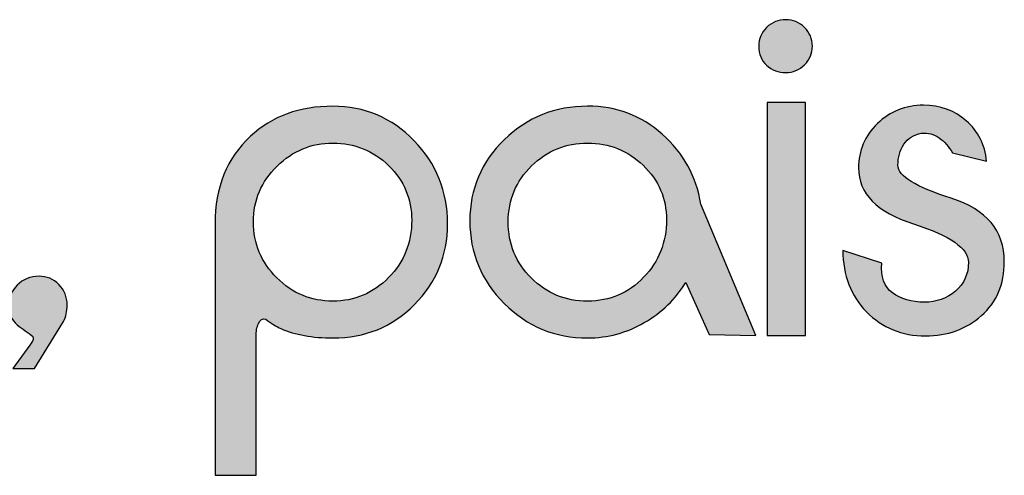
# Model space of a CAD drawing. Header units: millimetres. Extents: x -125 to 300, y 6 to 90.
# Tile 24 of 132: x -12.679 to -11.532, y 22.813 to 23.344. Entities that reach past the tile are written whole.
import ezdxf

# ---------------------------------------------------------------- set-up
doc = ezdxf.new("R2010")
doc.units = ezdxf.units.MM
doc.layers.get('0').update_dxf_attribs({"lineweight": 0})
doc.layers.add('Plano5', color=1, linetype='Continuous')

# ---------------------------------------------------------------- blocks, each defined once
blk = doc.blocks.new('JMULLER')
at = {"layer": 'Plano5', "linetype": 'Continuous', "lineweight": 0}
h = blk.add_hatch(color=7, dxfattribs=at)
h.dxf.hatch_style = 1
edge = h.paths.add_edge_path()
edge.add_spline(control_points=[(139.8447, -14.911), (139.8447, -14.911), (139.8447, -14.5353), (139.8447, -14.5353), (139.8447, -14.5353), (139.8447, -14.5353), (139.9067, -14.5353), (139.9067, -14.5353), (139.9067, -14.5353), (139.9067, -14.5353), (139.9067, -14.911), (139.9067, -14.911), (139.9067, -14.911), (139.9067, -14.911), (139.8447, -14.911), (139.8447, -14.911)], knot_values=[0, 0, 0, 0, 0.25, 0.25, 0.25, 0.2501, 0.5, 0.5, 0.5, 0.5001, 0.75, 0.75, 0.75, 0.7501, 1, 1, 1, 1], degree=3, periodic=0)
edge = h.paths.add_edge_path()
edge.add_spline(control_points=[(139.8749, -14.4867), (139.8866, -14.4867), (139.8966, -14.4826), (139.905, -14.4742)], knot_values=[0.625, 0.625, 0.625, 0.625, 0.75, 0.75, 0.75, 0.75], degree=3, periodic=0)
edge.add_spline(control_points=[(139.905, -14.4742), (139.9134, -14.4658), (139.9176, -14.4558), (139.9176, -14.4441)], knot_values=[0.5, 0.5, 0.5, 0.5, 0.625, 0.625, 0.625, 0.625], degree=3, periodic=0)
edge.add_spline(control_points=[(139.9176, -14.4441), (139.9176, -14.4323), (139.9134, -14.4223), (139.905, -14.4139)], knot_values=[0.375, 0.375, 0.375, 0.375, 0.5, 0.5, 0.5, 0.5], degree=3, periodic=0)
edge.add_spline(control_points=[(139.905, -14.4139), (139.8966, -14.4056), (139.8866, -14.4014), (139.8749, -14.4014)], knot_values=[0.25, 0.25, 0.25, 0.25, 0.375, 0.375, 0.375, 0.375], degree=3, periodic=0)
edge.add_spline(control_points=[(139.8749, -14.4014), (139.8626, -14.4014), (139.8523, -14.4056), (139.8439, -14.4139)], knot_values=[0.125, 0.125, 0.125, 0.125, 0.25, 0.25, 0.25, 0.25], degree=3, periodic=0)
edge.add_spline(control_points=[(139.8439, -14.4139), (139.8355, -14.4223), (139.8313, -14.4323), (139.8313, -14.4441)], knot_values=[0, 0, 0, 0, 0.125, 0.125, 0.125, 0.125], degree=3, periodic=0)
edge.add_spline(control_points=[(139.8313, -14.4441), (139.8313, -14.4569), (139.8355, -14.4672), (139.8439, -14.475)], knot_values=[0.875, 0.875, 0.875, 0.875, 1, 1, 1, 1], degree=3, periodic=0)
edge.add_spline(control_points=[(139.8439, -14.475), (139.8523, -14.4828), (139.8626, -14.4867), (139.8749, -14.4867)], knot_values=[0.75, 0.75, 0.75, 0.75, 0.875, 0.875, 0.875, 0.875], degree=3, periodic=0)
h = blk.add_hatch(color=7, dxfattribs=at)
h.dxf.hatch_style = 1
edge = h.paths.add_edge_path()
edge.add_spline(control_points=[(139.0231, -14.8941), (139.0233, -14.8933), (139.0236, -14.8926), (139.024, -14.8918), (139.024, -14.8918), (139.0265, -14.8856), (139.0305, -14.8834), (139.0361, -14.8851)], knot_values=[0.600001, 0.600001, 0.600001, 0.600001, 0.608334, 0.608334, 0.608334, 0.608434, 0.675, 0.675, 0.675, 0.675], degree=3, periodic=0)
edge.add_spline(control_points=[(139.0361, -14.8851), (139.0361, -14.8851), (139.0361, -14.8851), (139.0361, -14.8851), (139.0361, -14.8851), (139.0383, -14.8868), (139.0405, -14.8883), (139.0426, -14.8898)], knot_values=[0.583333, 0.583333, 0.583333, 0.583333, 0.591667, 0.591667, 0.591667, 0.591767, 0.600001, 0.600001, 0.600001, 0.600001], degree=3, periodic=0)
edge.add_spline(control_points=[(139.0426, -14.8898), (139.0469, -14.8927), (139.0509, -14.8952), (139.0548, -14.8973)], knot_values=[0.55, 0.55, 0.55, 0.55, 0.583333, 0.583333, 0.583333, 0.583333], degree=3, periodic=0)
edge.add_spline(control_points=[(139.0548, -14.8973), (139.0567, -14.8984), (139.0585, -14.8993), (139.0604, -14.9001), (139.0604, -14.9001), (139.0832, -14.9102), (139.1112, -14.9152), (139.1441, -14.9152)], knot_values=[0.466667, 0.466667, 0.466667, 0.466667, 0.483334, 0.483334, 0.483334, 0.483434, 0.55, 0.55, 0.55, 0.55], degree=3, periodic=0)
edge.add_spline(control_points=[(139.1441, -14.9152), (139.1441, -14.9152), (139.1441, -14.9152), (139.1441, -14.9152), (139.1441, -14.9152), (139.196, -14.9152), (139.2398, -14.8974), (139.2755, -14.8617)], knot_values=[0.400001, 0.400001, 0.400001, 0.400001, 0.433334, 0.433334, 0.433334, 0.433434, 0.466667, 0.466667, 0.466667, 0.466667], degree=3, periodic=0)
edge.add_spline(control_points=[(139.2755, -14.8617), (139.2755, -14.8617), (139.2755, -14.8617), (139.2755, -14.8617), (139.2755, -14.8617), (139.3112, -14.8259), (139.3291, -14.7824), (139.3291, -14.7311)], knot_values=[0.333334, 0.333334, 0.333334, 0.333334, 0.366668, 0.366668, 0.366668, 0.366768, 0.400001, 0.400001, 0.400001, 0.400001], degree=3, periodic=0)
edge.add_spline(control_points=[(139.3291, -14.7311), (139.3291, -14.7311), (139.3291, -14.7311), (139.3291, -14.7311), (139.3291, -14.7311), (139.3291, -14.6787), (139.3111, -14.6339), (139.2751, -14.5968)], knot_values=[0.266667, 0.266667, 0.266667, 0.266667, 0.300001, 0.300001, 0.300001, 0.300101, 0.333334, 0.333334, 0.333334, 0.333334], degree=3, periodic=0)
edge.add_spline(control_points=[(139.2751, -14.5968), (139.2751, -14.5968), (139.2751, -14.5968), (139.2751, -14.5968), (139.2751, -14.5968), (139.2391, -14.5597), (139.1954, -14.5411), (139.1441, -14.5411)], knot_values=[0.200001, 0.200001, 0.200001, 0.200001, 0.233334, 0.233334, 0.233334, 0.233434, 0.266667, 0.266667, 0.266667, 0.266667], degree=3, periodic=0)
edge.add_spline(control_points=[(139.1441, -14.5411), (139.1441, -14.5411), (139.1441, -14.5411), (139.1441, -14.5411), (139.1441, -14.5411), (139.0905, -14.5411), (139.0461, -14.5573), (139.011, -14.5897)], knot_values=[0.133334, 0.133334, 0.133334, 0.133334, 0.166668, 0.166668, 0.166668, 0.166768, 0.200001, 0.200001, 0.200001, 0.200001], degree=3, periodic=0)
edge.add_spline(control_points=[(139.011, -14.5897), (139.011, -14.5897), (139.011, -14.5897), (139.011, -14.5897), (139.011, -14.5897), (138.973, -14.6248), (138.9541, -14.672), (138.9541, -14.7311)], knot_values=[0.066667, 0.066667, 0.066667, 0.066667, 0.100001, 0.100001, 0.100001, 0.100101, 0.133334, 0.133334, 0.133334, 0.133334], degree=3, periodic=0)
edge.add_spline(control_points=[(138.9541, -14.7311), (138.9541, -14.7311), (138.9541, -14.7311), (138.9541, -14.7311), (138.9541, -14.7311), (138.9541, -14.7311), (138.9541, -14.8326), (138.9541, -14.934)], knot_values=[0.033333, 0.033333, 0.033333, 0.033333, 0.050001, 0.050001, 0.050001, 0.050101, 0.066667, 0.066667, 0.066667, 0.066667], degree=3, periodic=0)
edge.add_spline(control_points=[(138.9541, -14.934), (138.9541, -15.0355), (138.9541, -15.137), (138.9541, -15.137)], knot_values=[0, 0, 0, 0, 0.033333, 0.033333, 0.033333, 0.033333], degree=3, periodic=0)
edge.add_spline(control_points=[(138.9541, -15.137), (138.9541, -15.137), (139.0202, -15.137), (139.0202, -15.137), (139.0202, -15.137), (139.0202, -15.137), (139.0202, -14.9219), (139.0202, -14.9219), (139.0202, -14.9219), (139.0202, -14.9216), (139.0202, -14.9213), (139.0202, -14.9211)], knot_values=[0.833333, 0.833333, 0.833333, 0.833333, 0.899999, 0.899999, 0.899999, 0.900099, 0.966665, 0.966665, 0.966665, 0.966765, 0.999999, 0.999999, 0.999999, 0.999999], degree=3, periodic=0)
edge.add_spline(control_points=[(139.0202, -14.9211), (139.0202, -14.9208), (139.0202, -14.9205), (139.0202, -14.9202), (139.0202, -14.9202), (139.0202, -14.9188), (139.0202, -14.9175), (139.0202, -14.9163)], knot_values=[0.766667, 0.766667, 0.766667, 0.766667, 0.8, 0.8, 0.8, 0.8001, 0.833333, 0.833333, 0.833333, 0.833333], degree=3, periodic=0)
edge.add_spline(control_points=[(139.0202, -14.9163), (139.0202, -14.915), (139.0202, -14.9138), (139.0202, -14.9127), (139.0202, -14.9127), (139.0202, -14.9108), (139.0203, -14.9089), (139.0204, -14.907)], knot_values=[0.716666, 0.716666, 0.716666, 0.716666, 0.75, 0.75, 0.75, 0.7501, 0.766667, 0.766667, 0.766667, 0.766667], degree=3, periodic=0)
edge.add_spline(control_points=[(139.0204, -14.907), (139.0207, -14.9042), (139.0211, -14.9016), (139.0217, -14.899)], knot_values=[0.691667, 0.691667, 0.691667, 0.691667, 0.716666, 0.716666, 0.716666, 0.716666], degree=3, periodic=0)
edge.add_spline(control_points=[(139.0217, -14.899), (139.0219, -14.8982), (139.0221, -14.8974), (139.0223, -14.8965)], knot_values=[0.683334, 0.683334, 0.683334, 0.683334, 0.691667, 0.691667, 0.691667, 0.691667], degree=3, periodic=0)
edge = h.paths.add_edge_path(flags=16)
edge.add_spline(control_points=[(139.1441, -14.8558), (139.1441, -14.8558), (139.1441, -14.8558), (139.1441, -14.8558), (139.1441, -14.8558), (139.1089, -14.8558), (139.0788, -14.8432), (139.0537, -14.8181)], knot_values=[0.375001, 0.375001, 0.375001, 0.375001, 0.437502, 0.437502, 0.437502, 0.437602, 0.500001, 0.500001, 0.500001, 0.500001], degree=3, periodic=0)
edge.add_spline(control_points=[(139.0537, -14.8181), (139.0537, -14.8181), (139.0537, -14.8181), (139.0537, -14.8181), (139.0537, -14.8181), (139.0286, -14.793), (139.016, -14.7629), (139.016, -14.7278)], knot_values=[0.250001, 0.250001, 0.250001, 0.250001, 0.312502, 0.312502, 0.312502, 0.312602, 0.375001, 0.375001, 0.375001, 0.375001], degree=3, periodic=0)
edge.add_spline(control_points=[(139.016, -14.7278), (139.016, -14.7278), (139.016, -14.7278), (139.016, -14.7278), (139.016, -14.7278), (139.016, -14.6926), (139.0287, -14.6626), (139.0541, -14.6378)], knot_values=[0.125001, 0.125001, 0.125001, 0.125001, 0.187502, 0.187502, 0.187502, 0.187602, 0.250001, 0.250001, 0.250001, 0.250001], degree=3, periodic=0)
edge.add_spline(control_points=[(139.0541, -14.6378), (139.0541, -14.6378), (139.0541, -14.6378), (139.0541, -14.6378), (139.0541, -14.6378), (139.0795, -14.613), (139.1095, -14.6006), (139.1441, -14.6006)], knot_values=[0, 0, 0, 0, 0.062501, 0.062501, 0.062501, 0.062601, 0.125001, 0.125001, 0.125001, 0.125001], degree=3, periodic=0)
edge.add_spline(control_points=[(139.1441, -14.6006), (139.1792, -14.6006), (139.2092, -14.6127), (139.2341, -14.637), (139.2341, -14.637), (139.2589, -14.6612), (139.2713, -14.6907), (139.2713, -14.7252)], knot_values=[0.750001, 0.750001, 0.750001, 0.750001, 0.875001, 0.875001, 0.875001, 0.875101, 1, 1, 1, 1], degree=3, periodic=0)
edge.add_spline(control_points=[(139.2713, -14.7252), (139.2713, -14.7252), (139.2713, -14.7252), (139.2713, -14.7252), (139.2713, -14.7252), (139.2713, -14.7615), (139.2589, -14.7923), (139.2341, -14.8177)], knot_values=[0.625001, 0.625001, 0.625001, 0.625001, 0.687502, 0.687502, 0.687502, 0.687602, 0.750001, 0.750001, 0.750001, 0.750001], degree=3, periodic=0)
edge.add_spline(control_points=[(139.2341, -14.8177), (139.2341, -14.8177), (139.2341, -14.8177), (139.2341, -14.8177), (139.2341, -14.8177), (139.2092, -14.8431), (139.1792, -14.8558), (139.1441, -14.8558)], knot_values=[0.500001, 0.500001, 0.500001, 0.500001, 0.562502, 0.562502, 0.562502, 0.562602, 0.625001, 0.625001, 0.625001, 0.625001], degree=3, periodic=0)
h = blk.add_hatch(color=7, dxfattribs=at)
h.dxf.hatch_style = 1
edge = h.paths.add_edge_path()
edge.add_spline(control_points=[(139.4207, -14.5951), (139.4207, -14.5951), (139.4207, -14.5951), (139.4207, -14.5951), (139.4207, -14.5951), (139.3836, -14.6311), (139.3651, -14.6748), (139.3651, -14.7261)], knot_values=[0.636365, 0.636365, 0.636365, 0.636365, 0.68182, 0.68182, 0.68182, 0.68192, 0.727274, 0.727274, 0.727274, 0.727274], degree=3, periodic=0)
edge.add_spline(control_points=[(139.3651, -14.7261), (139.3651, -14.7261), (139.3651, -14.7261), (139.3651, -14.7261), (139.3651, -14.7261), (139.3651, -14.778), (139.3836, -14.8225), (139.4207, -14.8596)], knot_values=[0.545455, 0.545455, 0.545455, 0.545455, 0.59091, 0.59091, 0.59091, 0.59101, 0.636365, 0.636365, 0.636365, 0.636365], degree=3, periodic=0)
edge.add_spline(control_points=[(139.4207, -14.8596), (139.4207, -14.8596), (139.4207, -14.8596), (139.4207, -14.8596), (139.4207, -14.8596), (139.4578, -14.8967), (139.5026, -14.9152), (139.5551, -14.9152)], knot_values=[0.454546, 0.454546, 0.454546, 0.454546, 0.500001, 0.500001, 0.500001, 0.500101, 0.545455, 0.545455, 0.545455, 0.545455], degree=3, periodic=0)
edge.add_spline(control_points=[(139.5551, -14.9152), (139.5551, -14.9152), (139.5551, -14.9152), (139.5551, -14.9152), (139.5551, -14.9152), (139.5875, -14.9152), (139.6179, -14.907), (139.6463, -14.8905)], knot_values=[0.363637, 0.363637, 0.363637, 0.363637, 0.409092, 0.409092, 0.409092, 0.409192, 0.454546, 0.454546, 0.454546, 0.454546], degree=3, periodic=0)
edge.add_spline(control_points=[(139.6463, -14.8905), (139.6463, -14.8905), (139.6463, -14.8905), (139.6463, -14.8905), (139.6463, -14.8905), (139.6748, -14.8741), (139.6971, -14.8524), (139.7133, -14.8257)], knot_values=[0.272728, 0.272728, 0.272728, 0.272728, 0.318183, 0.318183, 0.318183, 0.318283, 0.363637, 0.363637, 0.363637, 0.363637], degree=3, periodic=0)
edge.add_spline(control_points=[(139.7133, -14.8257), (139.7133, -14.8257), (139.7133, -14.8257), (139.7133, -14.8257), (139.7133, -14.8257), (139.7133, -14.8257), (139.7511, -14.9096), (139.7511, -14.9096)], knot_values=[0.181819, 0.181819, 0.181819, 0.181819, 0.227274, 0.227274, 0.227274, 0.227374, 0.272728, 0.272728, 0.272728, 0.272728], degree=3, periodic=0)
edge.add_spline(control_points=[(139.7511, -14.9096), (139.7511, -14.9096), (139.8263, -14.911), (139.8263, -14.911)], knot_values=[0.09091, 0.09091, 0.09091, 0.09091, 0.181817, 0.181817, 0.181817, 0.181817], degree=3, periodic=0)
edge.add_spline(control_points=[(139.8263, -14.911), (139.8263, -14.911), (139.7376, -14.6993), (139.7376, -14.6993)], knot_values=[0, 0, 0, 0, 0.090908, 0.090908, 0.090908, 0.090908], degree=3, periodic=0)
edge.add_spline(control_points=[(139.7376, -14.6993), (139.7303, -14.6541), (139.7097, -14.6165), (139.6756, -14.5863), (139.6756, -14.5863), (139.6416, -14.5562), (139.6014, -14.5411), (139.5551, -14.5411)], knot_values=[0.818183, 0.818183, 0.818183, 0.818183, 0.909092, 0.909092, 0.909092, 0.909192, 1, 1, 1, 1], degree=3, periodic=0)
edge.add_spline(control_points=[(139.5551, -14.5411), (139.5551, -14.5411), (139.5551, -14.5411), (139.5551, -14.5411), (139.5551, -14.5411), (139.5026, -14.5411), (139.4578, -14.5591), (139.4207, -14.5951)], knot_values=[0.727274, 0.727274, 0.727274, 0.727274, 0.772729, 0.772729, 0.772729, 0.772829, 0.818183, 0.818183, 0.818183, 0.818183], degree=3, periodic=0)
edge = h.paths.add_edge_path(flags=16)
edge.add_spline(control_points=[(139.4647, -14.6374), (139.4647, -14.6374), (139.4647, -14.6374), (139.4647, -14.6374), (139.4647, -14.6374), (139.4898, -14.6128), (139.5199, -14.6006), (139.5551, -14.6006)], knot_values=[0, 0, 0, 0, 0.062501, 0.062501, 0.062501, 0.062601, 0.125001, 0.125001, 0.125001, 0.125001], degree=3, periodic=0)
edge.add_spline(control_points=[(139.5551, -14.6006), (139.5897, -14.6006), (139.6195, -14.6125), (139.6447, -14.6365), (139.6447, -14.6365), (139.6698, -14.6605), (139.6823, -14.6898), (139.6823, -14.7244)], knot_values=[0.750001, 0.750001, 0.750001, 0.750001, 0.875001, 0.875001, 0.875001, 0.875101, 1, 1, 1, 1], degree=3, periodic=0)
edge.add_spline(control_points=[(139.6823, -14.7244), (139.6823, -14.7244), (139.6823, -14.7244), (139.6823, -14.7244), (139.6823, -14.7244), (139.6823, -14.7607), (139.6701, -14.7916), (139.6455, -14.8173)], knot_values=[0.625001, 0.625001, 0.625001, 0.625001, 0.687502, 0.687502, 0.687502, 0.687602, 0.750001, 0.750001, 0.750001, 0.750001], degree=3, periodic=0)
edge.add_spline(control_points=[(139.6455, -14.8173), (139.6455, -14.8173), (139.6455, -14.8173), (139.6455, -14.8173), (139.6455, -14.8173), (139.6209, -14.843), (139.5908, -14.8558), (139.5551, -14.8558)], knot_values=[0.500001, 0.500001, 0.500001, 0.500001, 0.562502, 0.562502, 0.562502, 0.562602, 0.625001, 0.625001, 0.625001, 0.625001], degree=3, periodic=0)
edge.add_spline(control_points=[(139.5551, -14.8558), (139.5551, -14.8558), (139.5551, -14.8558), (139.5551, -14.8558), (139.5551, -14.8558), (139.5194, -14.8558), (139.4891, -14.8434), (139.4643, -14.8186)], knot_values=[0.375001, 0.375001, 0.375001, 0.375001, 0.437502, 0.437502, 0.437502, 0.437602, 0.500001, 0.500001, 0.500001, 0.500001], degree=3, periodic=0)
edge.add_spline(control_points=[(139.4643, -14.8186), (139.4643, -14.8186), (139.4643, -14.8186), (139.4643, -14.8186), (139.4643, -14.8186), (139.4394, -14.7937), (139.427, -14.7635), (139.427, -14.7278)], knot_values=[0.250001, 0.250001, 0.250001, 0.250001, 0.312502, 0.312502, 0.312502, 0.312602, 0.375001, 0.375001, 0.375001, 0.375001], degree=3, periodic=0)
edge.add_spline(control_points=[(139.427, -14.7278), (139.427, -14.7278), (139.427, -14.7278), (139.427, -14.7278), (139.427, -14.7278), (139.427, -14.6921), (139.4396, -14.6619), (139.4647, -14.6374)], knot_values=[0.125001, 0.125001, 0.125001, 0.125001, 0.187502, 0.187502, 0.187502, 0.187602, 0.250001, 0.250001, 0.250001, 0.250001], degree=3, periodic=0)
h = blk.add_hatch(color=7, dxfattribs=at)
h.dxf.hatch_style = 1
edge = h.paths.add_edge_path()
edge.add_spline(control_points=[(140.0933, -14.5847), (140.0933, -14.5847), (140.0933, -14.5847), (140.0933, -14.5847), (140.0933, -14.5847), (140.1039, -14.5835), (140.1136, -14.586), (140.1222, -14.5922)], knot_values=[0.045455, 0.045455, 0.045455, 0.045455, 0.068183, 0.068183, 0.068183, 0.068283, 0.09091, 0.09091, 0.09091, 0.09091], degree=3, periodic=0)
edge.add_spline(control_points=[(140.1222, -14.5922), (140.1222, -14.5922), (140.1222, -14.5922), (140.1222, -14.5922), (140.1222, -14.5922), (140.1309, -14.5983), (140.138, -14.6064), (140.1436, -14.6165)], knot_values=[0, 0, 0, 0, 0.022728, 0.022728, 0.022728, 0.022828, 0.045455, 0.045455, 0.045455, 0.045455], degree=3, periodic=0)
edge.add_spline(control_points=[(140.1436, -14.6165), (140.1436, -14.6165), (140.1988, -14.6298), (140.1988, -14.6298), (140.1988, -14.6298), (140.196, -14.6031), (140.185, -14.5813), (140.1658, -14.5646)], knot_values=[0.909091, 0.909091, 0.909091, 0.909091, 0.954546, 0.954546, 0.954546, 0.954646, 1, 1, 1, 1], degree=3, periodic=0)
edge.add_spline(control_points=[(140.1658, -14.5646), (140.1658, -14.5646), (140.1658, -14.5646), (140.1658, -14.5646), (140.1658, -14.5646), (140.1465, -14.5478), (140.1235, -14.5395), (140.0967, -14.5395)], knot_values=[0.863637, 0.863637, 0.863637, 0.863637, 0.886364, 0.886364, 0.886364, 0.886464, 0.909091, 0.909091, 0.909091, 0.909091], degree=3, periodic=0)
edge.add_spline(control_points=[(140.0967, -14.5395), (140.0967, -14.5395), (140.0967, -14.5395), (140.0967, -14.5395), (140.0967, -14.5395), (140.0677, -14.5395), (140.043, -14.5494), (140.0226, -14.5692)], knot_values=[0.818182, 0.818182, 0.818182, 0.818182, 0.84091, 0.84091, 0.84091, 0.84101, 0.863637, 0.863637, 0.863637, 0.863637], degree=3, periodic=0)
edge.add_spline(control_points=[(140.0226, -14.5692), (140.0226, -14.5692), (140.0226, -14.5692), (140.0226, -14.5692), (140.0226, -14.5692), (140.0022, -14.589), (139.9921, -14.6128), (139.9921, -14.6407)], knot_values=[0.772728, 0.772728, 0.772728, 0.772728, 0.795455, 0.795455, 0.795455, 0.795555, 0.818182, 0.818182, 0.818182, 0.818182], degree=3, periodic=0)
edge.add_spline(control_points=[(139.9921, -14.6407), (139.9921, -14.6407), (139.9921, -14.6407), (139.9921, -14.6407), (139.9921, -14.6407), (139.9921, -14.682), (140.0216, -14.7121), (140.0808, -14.7311)], knot_values=[0.727273, 0.727273, 0.727273, 0.727273, 0.750001, 0.750001, 0.750001, 0.750101, 0.772728, 0.772728, 0.772728, 0.772728], degree=3, periodic=0)
edge.add_spline(control_points=[(140.0808, -14.7311), (140.0808, -14.7311), (140.0808, -14.7311), (140.0808, -14.7311), (140.0808, -14.7311), (140.1399, -14.7501), (140.1695, -14.7707), (140.1695, -14.793)], knot_values=[0.681819, 0.681819, 0.681819, 0.681819, 0.704546, 0.704546, 0.704546, 0.704646, 0.727273, 0.727273, 0.727273, 0.727273], degree=3, periodic=0)
edge.add_spline(control_points=[(140.1695, -14.793), (140.1695, -14.793), (140.1695, -14.793), (140.1695, -14.793), (140.1695, -14.793), (140.1695, -14.812), (140.1625, -14.8275), (140.1486, -14.8395)], knot_values=[0.636364, 0.636364, 0.636364, 0.636364, 0.659092, 0.659092, 0.659092, 0.659192, 0.681819, 0.681819, 0.681819, 0.681819], degree=3, periodic=0)
edge.add_spline(control_points=[(140.1486, -14.8395), (140.1486, -14.8395), (140.1486, -14.8395), (140.1486, -14.8395), (140.1486, -14.8395), (140.1346, -14.8515), (140.1179, -14.8575), (140.0984, -14.8575)], knot_values=[0.59091, 0.59091, 0.59091, 0.59091, 0.613637, 0.613637, 0.613637, 0.613737, 0.636364, 0.636364, 0.636364, 0.636364], degree=3, periodic=0)
edge.add_spline(control_points=[(140.0984, -14.8575), (140.0984, -14.8575), (140.0984, -14.8575), (140.0984, -14.8575), (140.0984, -14.8575), (140.0777, -14.8575), (140.0606, -14.8524), (140.0469, -14.8424)], knot_values=[0.545455, 0.545455, 0.545455, 0.545455, 0.568183, 0.568183, 0.568183, 0.568283, 0.59091, 0.59091, 0.59091, 0.59091], degree=3, periodic=0)
edge.add_spline(control_points=[(140.0469, -14.8424), (140.0469, -14.8424), (140.0469, -14.8424), (140.0469, -14.8424), (140.0469, -14.8424), (140.0332, -14.8324), (140.0275, -14.8165), (140.0297, -14.7947)], knot_values=[0.5, 0.5, 0.5, 0.5, 0.522728, 0.522728, 0.522728, 0.522828, 0.545455, 0.545455, 0.545455, 0.545455], degree=3, periodic=0)
edge.add_spline(control_points=[(140.0297, -14.7947), (140.0297, -14.7947), (140.0297, -14.7947), (140.0297, -14.7947), (140.0297, -14.7947), (140.0297, -14.7947), (139.9669, -14.7738), (139.9669, -14.7738), (139.9669, -14.7738), (139.9669, -14.814), (139.9796, -14.847), (140.005, -14.873)], knot_values=[0.409091, 0.409091, 0.409091, 0.409091, 0.431819, 0.431819, 0.431819, 0.431919, 0.454546, 0.454546, 0.454546, 0.454646, 0.5, 0.5, 0.5, 0.5], degree=3, periodic=0)
edge.add_spline(control_points=[(140.005, -14.873), (140.005, -14.873), (140.005, -14.873), (140.005, -14.873), (140.005, -14.873), (140.0304, -14.8989), (140.0621, -14.9119), (140.1, -14.9119)], knot_values=[0.363637, 0.363637, 0.363637, 0.363637, 0.386364, 0.386364, 0.386364, 0.386464, 0.409091, 0.409091, 0.409091, 0.409091], degree=3, periodic=0)
edge.add_spline(control_points=[(140.1, -14.9119), (140.1, -14.9119), (140.1, -14.9119), (140.1, -14.9119), (140.1, -14.9119), (140.1358, -14.9119), (140.1659, -14.901), (140.1904, -14.8792)], knot_values=[0.318182, 0.318182, 0.318182, 0.318182, 0.34091, 0.34091, 0.34091, 0.34101, 0.363637, 0.363637, 0.363637, 0.363637], degree=3, periodic=0)
edge.add_spline(control_points=[(140.1904, -14.8792), (140.1904, -14.8792), (140.1904, -14.8792), (140.1904, -14.8792), (140.1904, -14.8792), (140.215, -14.8575), (140.2273, -14.8285), (140.2273, -14.7922)], knot_values=[0.272728, 0.272728, 0.272728, 0.272728, 0.295455, 0.295455, 0.295455, 0.295555, 0.318182, 0.318182, 0.318182, 0.318182], degree=3, periodic=0)
edge.add_spline(control_points=[(140.2273, -14.7922), (140.2273, -14.7922), (140.2273, -14.7922), (140.2273, -14.7922), (140.2273, -14.7922), (140.2273, -14.742), (140.1987, -14.7078), (140.1415, -14.6897)], knot_values=[0.227273, 0.227273, 0.227273, 0.227273, 0.250001, 0.250001, 0.250001, 0.250101, 0.272728, 0.272728, 0.272728, 0.272728], degree=3, periodic=0)
edge.add_spline(control_points=[(140.1415, -14.6897), (140.1415, -14.6897), (140.1415, -14.6897), (140.1415, -14.6897), (140.1415, -14.6897), (140.0843, -14.6715), (140.0557, -14.6538), (140.0557, -14.6365)], knot_values=[0.181819, 0.181819, 0.181819, 0.181819, 0.204546, 0.204546, 0.204546, 0.204646, 0.227273, 0.227273, 0.227273, 0.227273], degree=3, periodic=0)
edge.add_spline(control_points=[(140.0557, -14.6365), (140.0557, -14.6365), (140.0557, -14.6365), (140.0557, -14.6365), (140.0557, -14.6365), (140.0557, -14.6237), (140.0589, -14.6124), (140.0653, -14.6026)], knot_values=[0.136364, 0.136364, 0.136364, 0.136364, 0.159092, 0.159092, 0.159092, 0.159192, 0.181819, 0.181819, 0.181819, 0.181819], degree=3, periodic=0)
edge.add_spline(control_points=[(140.0653, -14.6026), (140.0653, -14.6026), (140.0653, -14.6026), (140.0653, -14.6026), (140.0653, -14.6026), (140.0717, -14.5929), (140.0811, -14.5869), (140.0933, -14.5847)], knot_values=[0.09091, 0.09091, 0.09091, 0.09091, 0.113637, 0.113637, 0.113637, 0.113737, 0.136364, 0.136364, 0.136364, 0.136364], degree=3, periodic=0)
h = blk.add_hatch(color=7, dxfattribs=at)
h.dxf.hatch_style = 1
edge = h.paths.add_edge_path()
edge.add_spline(control_points=[(138.7112, -14.8419), (138.7106, -14.8405), (138.7099, -14.8392), (138.7091, -14.838)], knot_values=[0.859375, 0.859375, 0.859375, 0.859375, 0.869792, 0.869792, 0.869792, 0.869792], degree=3, periodic=0)
edge.add_spline(control_points=[(138.7091, -14.838), (138.7088, -14.8373), (138.7084, -14.8367), (138.7079, -14.8361)], knot_values=[0.854167, 0.854167, 0.854167, 0.854167, 0.859375, 0.859375, 0.859375, 0.859375], degree=3, periodic=0)
edge.add_spline(control_points=[(138.7079, -14.8361), (138.7071, -14.8348), (138.7062, -14.8336), (138.7052, -14.8325)], knot_values=[0.843751, 0.843751, 0.843751, 0.843751, 0.854167, 0.854167, 0.854167, 0.854167], degree=3, periodic=0)
edge.add_spline(control_points=[(138.7052, -14.8325), (138.7042, -14.8313), (138.7032, -14.8301), (138.7021, -14.829), (138.7021, -14.829), (138.701, -14.8279), (138.6998, -14.8269), (138.6987, -14.8259)], knot_values=[0.822916, 0.822916, 0.822916, 0.822916, 0.833333, 0.833333, 0.833333, 0.833433, 0.843751, 0.843751, 0.843751, 0.843751], degree=3, periodic=0)
edge.add_spline(control_points=[(138.6987, -14.8259), (138.6969, -14.8244), (138.6951, -14.8231), (138.6932, -14.822)], knot_values=[0.807291, 0.807291, 0.807291, 0.807291, 0.822916, 0.822916, 0.822916, 0.822916], degree=3, periodic=0)
edge.add_spline(control_points=[(138.6932, -14.822), (138.692, -14.8212), (138.6907, -14.8205), (138.6894, -14.8199)], knot_values=[0.796875, 0.796875, 0.796875, 0.796875, 0.807291, 0.807291, 0.807291, 0.807291], degree=3, periodic=0)
edge.add_spline(control_points=[(138.6894, -14.8199), (138.6881, -14.8192), (138.6868, -14.8187), (138.6854, -14.8182)], knot_values=[0.786458, 0.786458, 0.786458, 0.786458, 0.796875, 0.796875, 0.796875, 0.796875], degree=3, periodic=0)
edge.add_spline(control_points=[(138.6854, -14.8182), (138.6841, -14.8177), (138.6827, -14.8173), (138.6813, -14.8169)], knot_values=[0.776042, 0.776042, 0.776042, 0.776042, 0.786458, 0.786458, 0.786458, 0.786458], degree=3, periodic=0)
edge.add_spline(control_points=[(138.6813, -14.8169), (138.6792, -14.8164), (138.677, -14.816), (138.6748, -14.8158)], knot_values=[0.760417, 0.760417, 0.760417, 0.760417, 0.776042, 0.776042, 0.776042, 0.776042], degree=3, periodic=0)
edge.add_spline(control_points=[(138.6748, -14.8158), (138.6733, -14.8157), (138.6718, -14.8156), (138.6703, -14.8156), (138.6703, -14.8156), (138.6563, -14.8156), (138.6446, -14.8204), (138.6351, -14.8299)], knot_values=[0.666667, 0.666667, 0.666667, 0.666667, 0.677085, 0.677085, 0.677085, 0.677185, 0.760417, 0.760417, 0.760417, 0.760417], degree=3, periodic=0)
edge.add_spline(control_points=[(138.6351, -14.8299), (138.6351, -14.8299), (138.6351, -14.8299), (138.6351, -14.8299), (138.6351, -14.8299), (138.6256, -14.8393), (138.6209, -14.8511), (138.6209, -14.865)], knot_values=[0.583334, 0.583334, 0.583334, 0.583334, 0.625001, 0.625001, 0.625001, 0.625101, 0.666667, 0.666667, 0.666667, 0.666667], degree=3, periodic=0)
edge.add_spline(control_points=[(138.6209, -14.865), (138.6209, -14.865), (138.6209, -14.865), (138.6209, -14.865), (138.6209, -14.865), (138.6209, -14.8657), (138.6209, -14.8663), (138.6209, -14.867)], knot_values=[0.578124, 0.578124, 0.578124, 0.578124, 0.58073, 0.58073, 0.58073, 0.58083, 0.583334, 0.583334, 0.583334, 0.583334], degree=3, periodic=0)
edge.add_spline(control_points=[(138.6209, -14.867), (138.621, -14.8683), (138.6211, -14.8696), (138.6214, -14.8709)], knot_values=[0.567708, 0.567708, 0.567708, 0.567708, 0.578124, 0.578124, 0.578124, 0.578124], degree=3, periodic=0)
edge.add_spline(control_points=[(138.6214, -14.8709), (138.6216, -14.8722), (138.6219, -14.8734), (138.6223, -14.8747)], knot_values=[0.557291, 0.557291, 0.557291, 0.557291, 0.567708, 0.567708, 0.567708, 0.567708], degree=3, periodic=0)
edge.add_spline(control_points=[(138.6223, -14.8747), (138.6226, -14.876), (138.6231, -14.8772), (138.6236, -14.8784)], knot_values=[0.546875, 0.546875, 0.546875, 0.546875, 0.557291, 0.557291, 0.557291, 0.557291], degree=3, periodic=0)
edge.add_spline(control_points=[(138.6236, -14.8784), (138.6239, -14.8791), (138.6241, -14.8797), (138.6244, -14.8803)], knot_values=[0.541667, 0.541667, 0.541667, 0.541667, 0.546875, 0.546875, 0.546875, 0.546875], degree=3, periodic=0)
edge.add_spline(control_points=[(138.6244, -14.8803), (138.6247, -14.8809), (138.625, -14.8815), (138.6254, -14.8821)], knot_values=[0.536458, 0.536458, 0.536458, 0.536458, 0.541667, 0.541667, 0.541667, 0.541667], degree=3, periodic=0)
edge.add_spline(control_points=[(138.6254, -14.8821), (138.626, -14.8833), (138.6268, -14.8845), (138.6276, -14.8857)], knot_values=[0.526042, 0.526042, 0.526042, 0.526042, 0.536458, 0.536458, 0.536458, 0.536458], degree=3, periodic=0)
edge.add_spline(control_points=[(138.6276, -14.8857), (138.6288, -14.8875), (138.6302, -14.8892), (138.6318, -14.8909)], knot_values=[0.510417, 0.510417, 0.510417, 0.510417, 0.526042, 0.526042, 0.526042, 0.526042], degree=3, periodic=0)
edge.add_spline(control_points=[(138.6318, -14.8909), (138.6328, -14.8921), (138.6339, -14.8932), (138.6351, -14.8943), (138.6351, -14.8943), (138.6393, -14.8974), (138.6435, -14.9004), (138.6477, -14.9035)], knot_values=[0.458333, 0.458333, 0.458333, 0.458333, 0.468751, 0.468751, 0.468751, 0.468851, 0.510417, 0.510417, 0.510417, 0.510417], degree=3, periodic=0)
edge.add_spline(control_points=[(138.6477, -14.9035), (138.6518, -14.9066), (138.656, -14.9096), (138.6602, -14.9127), (138.6602, -14.9127), (138.6602, -14.9127), (138.6603, -14.9128), (138.6603, -14.9128)], knot_values=[0.414062, 0.414062, 0.414062, 0.414062, 0.455728, 0.455728, 0.455728, 0.455828, 0.458333, 0.458333, 0.458333, 0.458333], degree=3, periodic=0)
edge.add_spline(control_points=[(138.6608, -14.9154), (138.6608, -14.9157), (138.6608, -14.9161), (138.6607, -14.9164)], knot_values=[0.364584, 0.364584, 0.364584, 0.364584, 0.375, 0.375, 0.375, 0.375], degree=3, periodic=0)
edge.add_spline(control_points=[(138.6599, -14.9188), (138.6598, -14.9193), (138.6596, -14.9197), (138.6594, -14.9202), (138.6594, -14.9202), (138.6588, -14.9214), (138.6582, -14.9225), (138.6575, -14.9236)], knot_values=[0.291667, 0.291667, 0.291667, 0.291667, 0.302084, 0.302084, 0.302084, 0.302184, 0.343751, 0.343751, 0.343751, 0.343751], degree=3, periodic=0)
edge.add_spline(control_points=[(138.6575, -14.9236), (138.6568, -14.9247), (138.656, -14.9258), (138.6552, -14.9269), (138.6552, -14.9269), (138.6552, -14.9269), (138.6552, -14.9269), (138.6552, -14.9269)], knot_values=[0.249999, 0.249999, 0.249999, 0.249999, 0.270833, 0.270833, 0.270833, 0.270933, 0.291667, 0.291667, 0.291667, 0.291667], degree=3, periodic=0)
edge.add_spline(control_points=[(138.6552, -14.9269), (138.6552, -14.9269), (138.6276, -14.9646), (138.6276, -14.9646)], knot_values=[0.166667, 0.166667, 0.166667, 0.166667, 0.249999, 0.249999, 0.249999, 0.249999], degree=3, periodic=0)
edge.add_spline(control_points=[(138.6276, -14.9646), (138.6276, -14.9646), (138.6627, -14.9646), (138.6627, -14.9646)], knot_values=[0.083334, 0.083334, 0.083334, 0.083334, 0.166666, 0.166666, 0.166666, 0.166666], degree=3, periodic=0)
edge.add_spline(control_points=[(138.6627, -14.9646), (138.6627, -14.9646), (138.7096, -14.8884), (138.7096, -14.8884)], knot_values=[0, 0, 0, 0, 0.083332, 0.083332, 0.083332, 0.083332], degree=3, periodic=0)
edge.add_spline(control_points=[(138.7096, -14.8884), (138.7135, -14.8812), (138.7155, -14.8723), (138.7155, -14.8617), (138.7155, -14.8617), (138.7155, -14.8601), (138.7154, -14.8585), (138.7153, -14.8569)], knot_values=[0.906249, 0.906249, 0.906249, 0.906249, 0.989583, 0.989583, 0.989583, 0.989683, 1, 1, 1, 1], degree=3, periodic=0)
edge.add_spline(control_points=[(138.7153, -14.8569), (138.7151, -14.8546), (138.7147, -14.8524), (138.7142, -14.8502)], knot_values=[0.890625, 0.890625, 0.890625, 0.890625, 0.906249, 0.906249, 0.906249, 0.906249], degree=3, periodic=0)
edge.add_spline(control_points=[(138.7142, -14.8502), (138.7138, -14.8487), (138.7134, -14.8473), (138.7129, -14.8459)], knot_values=[0.880208, 0.880208, 0.880208, 0.880208, 0.890625, 0.890625, 0.890625, 0.890625], degree=3, periodic=0)
edge.add_spline(control_points=[(138.7129, -14.8459), (138.7124, -14.8445), (138.7119, -14.8432), (138.7112, -14.8419)], knot_values=[0.869792, 0.869792, 0.869792, 0.869792, 0.880208, 0.880208, 0.880208, 0.880208], degree=3, periodic=0)
at = {"layer": 'Plano5', "color": 7}
for points, knots in [([(139.8313, -14.4441), (139.8313, -14.4323), (139.8355, -14.4223), (139.8439, -14.4139), (139.8439, -14.4139), (139.8523, -14.4056), (139.8626, -14.4014), (139.8749, -14.4014), (139.8749, -14.4014), (139.8866, -14.4014), (139.8966, -14.4056), (139.905, -14.4139), (139.905, -14.4139), (139.9134, -14.4223), (139.9176, -14.4323), (139.9176, -14.4441), (139.9176, -14.4441), (139.9176, -14.4558), (139.9134, -14.4658), (139.905, -14.4742), (139.905, -14.4742), (139.8966, -14.4826), (139.8866, -14.4867), (139.8749, -14.4867), (139.8749, -14.4867), (139.8626, -14.4867), (139.8523, -14.4828), (139.8439, -14.475), (139.8439, -14.475), (139.8355, -14.4672), (139.8313, -14.4569), (139.8313, -14.4441)], [0, 0, 0, 0, 0.125, 0.125, 0.125, 0.125, 0.25, 0.25, 0.25, 0.25, 0.375, 0.375, 0.375, 0.375, 0.5, 0.5, 0.5, 0.5, 0.625, 0.625, 0.625, 0.625, 0.75, 0.75, 0.75, 0.75, 0.875, 0.875, 0.875, 0.875, 1, 1, 1, 1]), ([(138.9541, -15.137), (138.9541, -15.137), (138.9541, -14.7311), (138.9541, -14.7311), (138.9541, -14.7311), (138.9541, -14.672), (138.973, -14.6248), (139.011, -14.5897), (139.011, -14.5897), (139.0461, -14.5573), (139.0905, -14.5411), (139.1441, -14.5411), (139.1441, -14.5411), (139.1954, -14.5411), (139.2391, -14.5597), (139.2751, -14.5968), (139.2751, -14.5968), (139.3111, -14.6339), (139.3291, -14.6787), (139.3291, -14.7311), (139.3291, -14.7311), (139.3291, -14.7824), (139.3112, -14.8259), (139.2755, -14.8617), (139.2755, -14.8617), (139.2398, -14.8974), (139.196, -14.9152), (139.1441, -14.9152), (139.1441, -14.9152), (139.1112, -14.9152), (139.0832, -14.9102), (139.0604, -14.9001), (139.0604, -14.9001), (139.0531, -14.8968), (139.045, -14.8918), (139.0361, -14.8851), (139.0361, -14.8851), (139.0305, -14.8834), (139.0265, -14.8856), (139.024, -14.8918), (139.024, -14.8918), (139.0214, -14.8979), (139.0202, -14.9049), (139.0202, -14.9127), (139.0202, -14.9127), (139.0202, -14.9149), (139.0202, -14.9174), (139.0202, -14.9202), (139.0202, -14.9202), (139.0202, -14.9208), (139.0202, -14.9213), (139.0202, -14.9219), (139.0202, -14.9219), (139.0202, -14.9219), (139.0202, -15.137), (139.0202, -15.137), (139.0202, -15.137), (139.0202, -15.137), (138.9541, -15.137), (138.9541, -15.137)], [0, 0, 0, 0, 0.066667, 0.066667, 0.066667, 0.066667, 0.133333, 0.133333, 0.133333, 0.133333, 0.2, 0.2, 0.2, 0.2, 0.266667, 0.266667, 0.266667, 0.266667, 0.333333, 0.333333, 0.333333, 0.333333, 0.4, 0.4, 0.4, 0.4, 0.466667, 0.466667, 0.466667, 0.466667, 0.533333, 0.533333, 0.533333, 0.533333, 0.6, 0.6, 0.6, 0.6, 0.666667, 0.666667, 0.666667, 0.666667, 0.733333, 0.733333, 0.733333, 0.733333, 0.8, 0.8, 0.8, 0.8, 0.866667, 0.866667, 0.866667, 0.866667, 0.933333, 0.933333, 0.933333, 0.933333, 1, 1, 1, 1]), ([(139.7376, -14.6993), (139.7376, -14.6993), (139.8263, -14.911), (139.8263, -14.911), (139.8263, -14.911), (139.8263, -14.911), (139.7511, -14.9096), (139.7511, -14.9096), (139.7511, -14.9096), (139.7511, -14.9096), (139.7133, -14.8257), (139.7133, -14.8257), (139.7133, -14.8257), (139.6971, -14.8524), (139.6748, -14.8741), (139.6463, -14.8905), (139.6463, -14.8905), (139.6179, -14.907), (139.5875, -14.9152), (139.5551, -14.9152), (139.5551, -14.9152), (139.5026, -14.9152), (139.4578, -14.8967), (139.4207, -14.8596), (139.4207, -14.8596), (139.3836, -14.8225), (139.3651, -14.778), (139.3651, -14.7261), (139.3651, -14.7261), (139.3651, -14.6748), (139.3836, -14.6311), (139.4207, -14.5951), (139.4207, -14.5951), (139.4578, -14.5591), (139.5026, -14.5411), (139.5551, -14.5411), (139.5551, -14.5411), (139.6014, -14.5411), (139.6416, -14.5562), (139.6756, -14.5863), (139.6756, -14.5863), (139.7097, -14.6165), (139.7303, -14.6541), (139.7376, -14.6993)], [0, 0, 0, 0, 0.090909, 0.090909, 0.090909, 0.090909, 0.181818, 0.181818, 0.181818, 0.181818, 0.272727, 0.272727, 0.272727, 0.272727, 0.363636, 0.363636, 0.363636, 0.363636, 0.454545, 0.454545, 0.454545, 0.454545, 0.545455, 0.545455, 0.545455, 0.545455, 0.636364, 0.636364, 0.636364, 0.636364, 0.727273, 0.727273, 0.727273, 0.727273, 0.818182, 0.818182, 0.818182, 0.818182, 0.909091, 0.909091, 0.909091, 0.909091, 1, 1, 1, 1]), ([(139.8447, -14.911), (139.8447, -14.911), (139.8447, -14.5353), (139.8447, -14.5353), (139.8447, -14.5353), (139.8447, -14.5353), (139.9067, -14.5353), (139.9067, -14.5353), (139.9067, -14.5353), (139.9067, -14.5353), (139.9067, -14.911), (139.9067, -14.911), (139.9067, -14.911), (139.9067, -14.911), (139.8447, -14.911), (139.8447, -14.911)], [0, 0, 0, 0, 0.25, 0.25, 0.25, 0.25, 0.5, 0.5, 0.5, 0.5, 0.75, 0.75, 0.75, 0.75, 1, 1, 1, 1]), ([(140.1436, -14.6165), (140.138, -14.6064), (140.1309, -14.5983), (140.1222, -14.5922), (140.1222, -14.5922), (140.1136, -14.586), (140.1039, -14.5835), (140.0933, -14.5847), (140.0933, -14.5847), (140.0811, -14.5869), (140.0717, -14.5929), (140.0653, -14.6026), (140.0653, -14.6026), (140.0589, -14.6124), (140.0557, -14.6237), (140.0557, -14.6365), (140.0557, -14.6365), (140.0557, -14.6538), (140.0843, -14.6715), (140.1415, -14.6897), (140.1415, -14.6897), (140.1987, -14.7078), (140.2273, -14.742), (140.2273, -14.7922), (140.2273, -14.7922), (140.2273, -14.8285), (140.215, -14.8575), (140.1904, -14.8792), (140.1904, -14.8792), (140.1659, -14.901), (140.1358, -14.9119), (140.1, -14.9119), (140.1, -14.9119), (140.0621, -14.9119), (140.0304, -14.8989), (140.005, -14.873), (140.005, -14.873), (139.9796, -14.847), (139.9669, -14.814), (139.9669, -14.7738), (139.9669, -14.7738), (139.9669, -14.7738), (140.0297, -14.7947), (140.0297, -14.7947), (140.0297, -14.7947), (140.0275, -14.8165), (140.0332, -14.8324), (140.0469, -14.8424), (140.0469, -14.8424), (140.0606, -14.8524), (140.0777, -14.8575), (140.0984, -14.8575), (140.0984, -14.8575), (140.1179, -14.8575), (140.1346, -14.8515), (140.1486, -14.8395), (140.1486, -14.8395), (140.1625, -14.8275), (140.1695, -14.812), (140.1695, -14.793), (140.1695, -14.793), (140.1695, -14.7707), (140.1399, -14.7501), (140.0808, -14.7311), (140.0808, -14.7311), (140.0216, -14.7121), (139.9921, -14.682), (139.9921, -14.6407), (139.9921, -14.6407), (139.9921, -14.6128), (140.0022, -14.589), (140.0226, -14.5692), (140.0226, -14.5692), (140.043, -14.5494), (140.0677, -14.5395), (140.0967, -14.5395), (140.0967, -14.5395), (140.1235, -14.5395), (140.1465, -14.5478), (140.1658, -14.5646), (140.1658, -14.5646), (140.185, -14.5813), (140.196, -14.6031), (140.1988, -14.6298), (140.1988, -14.6298), (140.1988, -14.6298), (140.1436, -14.6165), (140.1436, -14.6165)], [0, 0, 0, 0, 0.045455, 0.045455, 0.045455, 0.045455, 0.090909, 0.090909, 0.090909, 0.090909, 0.136364, 0.136364, 0.136364, 0.136364, 0.181818, 0.181818, 0.181818, 0.181818, 0.227273, 0.227273, 0.227273, 0.227273, 0.272727, 0.272727, 0.272727, 0.272727, 0.318182, 0.318182, 0.318182, 0.318182, 0.363636, 0.363636, 0.363636, 0.363636, 0.409091, 0.409091, 0.409091, 0.409091, 0.454545, 0.454545, 0.454545, 0.454545, 0.5, 0.5, 0.5, 0.5, 0.545455, 0.545455, 0.545455, 0.545455, 0.590909, 0.590909, 0.590909, 0.590909, 0.636364, 0.636364, 0.636364, 0.636364, 0.681818, 0.681818, 0.681818, 0.681818, 0.727273, 0.727273, 0.727273, 0.727273, 0.772727, 0.772727, 0.772727, 0.772727, 0.818182, 0.818182, 0.818182, 0.818182, 0.863636, 0.863636, 0.863636, 0.863636, 0.909091, 0.909091, 0.909091, 0.909091, 0.954545, 0.954545, 0.954545, 0.954545, 1, 1, 1, 1]), ([(139.1441, -14.6006), (139.1095, -14.6006), (139.0795, -14.613), (139.0541, -14.6378), (139.0541, -14.6378), (139.0287, -14.6626), (139.016, -14.6926), (139.016, -14.7278), (139.016, -14.7278), (139.016, -14.7629), (139.0286, -14.793), (139.0537, -14.8181), (139.0537, -14.8181), (139.0788, -14.8432), (139.1089, -14.8558), (139.1441, -14.8558), (139.1441, -14.8558), (139.1792, -14.8558), (139.2092, -14.8431), (139.2341, -14.8177), (139.2341, -14.8177), (139.2589, -14.7923), (139.2713, -14.7615), (139.2713, -14.7252), (139.2713, -14.7252), (139.2713, -14.6907), (139.2589, -14.6612), (139.2341, -14.637), (139.2341, -14.637), (139.2092, -14.6127), (139.1792, -14.6006), (139.1441, -14.6006)], [0, 0, 0, 0, 0.125, 0.125, 0.125, 0.125, 0.25, 0.25, 0.25, 0.25, 0.375, 0.375, 0.375, 0.375, 0.5, 0.5, 0.5, 0.5, 0.625, 0.625, 0.625, 0.625, 0.75, 0.75, 0.75, 0.75, 0.875, 0.875, 0.875, 0.875, 1, 1, 1, 1]), ([(139.5551, -14.6006), (139.5199, -14.6006), (139.4898, -14.6128), (139.4647, -14.6374), (139.4647, -14.6374), (139.4396, -14.6619), (139.427, -14.6921), (139.427, -14.7278), (139.427, -14.7278), (139.427, -14.7635), (139.4394, -14.7937), (139.4643, -14.8186), (139.4643, -14.8186), (139.4891, -14.8434), (139.5194, -14.8558), (139.5551, -14.8558), (139.5551, -14.8558), (139.5908, -14.8558), (139.6209, -14.843), (139.6455, -14.8173), (139.6455, -14.8173), (139.6701, -14.7916), (139.6823, -14.7607), (139.6823, -14.7244), (139.6823, -14.7244), (139.6823, -14.6898), (139.6698, -14.6605), (139.6447, -14.6365), (139.6447, -14.6365), (139.6195, -14.6125), (139.5897, -14.6006), (139.5551, -14.6006)], [0, 0, 0, 0, 0.125, 0.125, 0.125, 0.125, 0.25, 0.25, 0.25, 0.25, 0.375, 0.375, 0.375, 0.375, 0.5, 0.5, 0.5, 0.5, 0.625, 0.625, 0.625, 0.625, 0.75, 0.75, 0.75, 0.75, 0.875, 0.875, 0.875, 0.875, 1, 1, 1, 1]), ([(138.7096, -14.8884), (138.7096, -14.8884), (138.6627, -14.9646), (138.6627, -14.9646), (138.6627, -14.9646), (138.6627, -14.9646), (138.6276, -14.9646), (138.6276, -14.9646), (138.6276, -14.9646), (138.6276, -14.9646), (138.6552, -14.9269), (138.6552, -14.9269), (138.6552, -14.9269), (138.6569, -14.9247), (138.6583, -14.9225), (138.6594, -14.9202), (138.6594, -14.9202), (138.6611, -14.9163), (138.6613, -14.9138), (138.6602, -14.9127), (138.6602, -14.9127), (138.6519, -14.9066), (138.6435, -14.9004), (138.6351, -14.8943), (138.6351, -14.8943), (138.6256, -14.8854), (138.6209, -14.8756), (138.6209, -14.865), (138.6209, -14.865), (138.6209, -14.8511), (138.6256, -14.8393), (138.6351, -14.8299), (138.6351, -14.8299), (138.6446, -14.8204), (138.6563, -14.8156), (138.6703, -14.8156), (138.6703, -14.8156), (138.6825, -14.8156), (138.6931, -14.8201), (138.7021, -14.829), (138.7021, -14.829), (138.711, -14.8379), (138.7155, -14.8488), (138.7155, -14.8617), (138.7155, -14.8617), (138.7155, -14.8723), (138.7135, -14.8812), (138.7096, -14.8884)], [0, 0, 0, 0, 0.083333, 0.083333, 0.083333, 0.083333, 0.166667, 0.166667, 0.166667, 0.166667, 0.25, 0.25, 0.25, 0.25, 0.333333, 0.333333, 0.333333, 0.333333, 0.416667, 0.416667, 0.416667, 0.416667, 0.5, 0.5, 0.5, 0.5, 0.583333, 0.583333, 0.583333, 0.583333, 0.666667, 0.666667, 0.666667, 0.666667, 0.75, 0.75, 0.75, 0.75, 0.833333, 0.833333, 0.833333, 0.833333, 0.916667, 0.916667, 0.916667, 0.916667, 1, 1, 1, 1])]:
    blk.add_open_spline(points, degree=3, knots=knots, dxfattribs=at)

msp = doc.modelspace()

# ---------------------------------------------------------------- block references
at = {"color": 0, "xscale": 0.7218114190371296, "yscale": 0.7218114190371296, "zscale": 0.7218114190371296}
msp.add_blockref('JMULLER', (-112.74996, 33.73873), dxfattribs=at)
msp.add_blockref('JMULLER', (-112.74996, 33.73873), dxfattribs=at)

doc.saveas('drawing.dxf')
